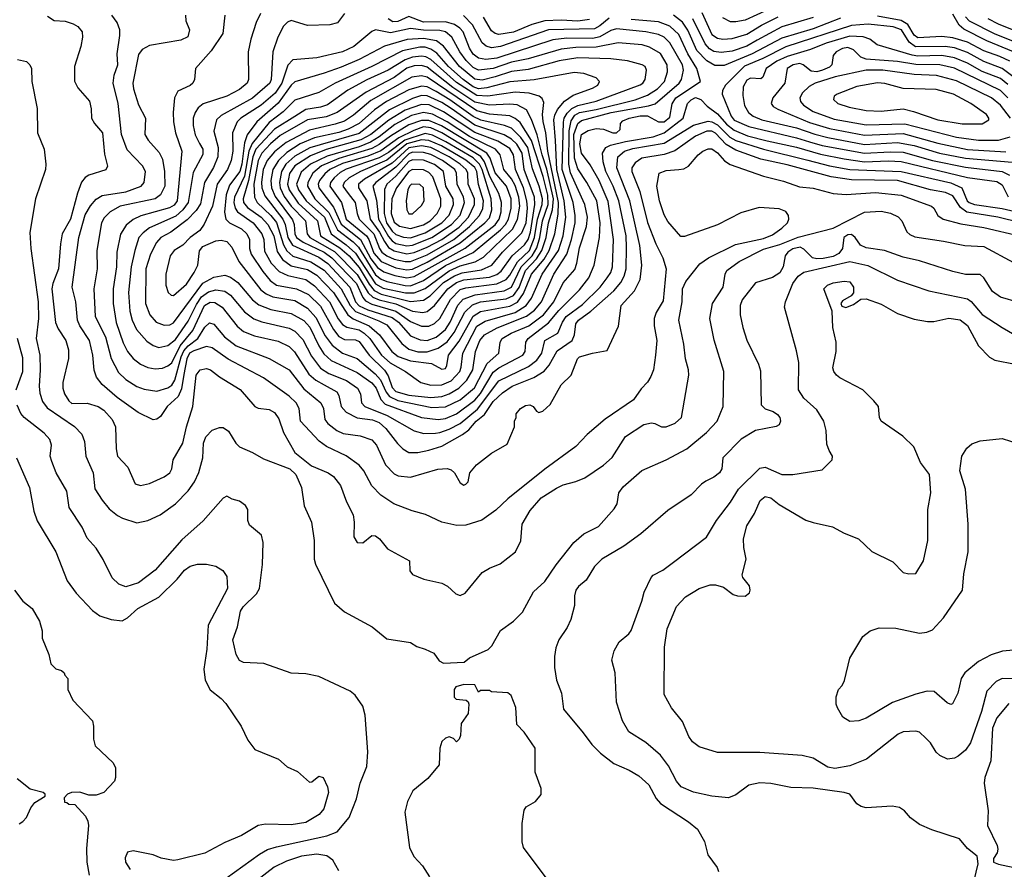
# Model space of a CAD drawing. Extents: x 997026 to 1115308, y 536381 to 619039.
# Tile 205 of 256: x 1042878 to 1048236, y 561036 to 565661. Entities that reach past the tile are written whole.
import ezdxf

# ---------------------------------------------------------------- set-up
doc = ezdxf.new("R2010")
doc.units = 0

msp = doc.modelspace()

# ---------------------------------------------------------------- linework, layer by layer
at = {"layer": '0CON20XD'}
for points in [[(1043029.7, 565679.7), (1043065, 565655.6), (1043125, 565651.9), (1043168.7, 565638.7), (1043195, 565624), (1043217.5, 565595), (1043220, 565565), (1043211.4, 565515), (1043175.7, 565405), (1043175.6, 565325.6), (1043195, 565290), (1043257.4, 565217.4), (1043266.9, 565175), (1043268.6, 565125), (1043284.2, 565095), (1043329.5, 565045), (1043338.9, 564928.9), (1043355.9, 564864.1), (1043346.6, 564843.4), (1043255, 564813.8), (1043235, 564800.9), (1043215, 564776.7), (1043192.8, 564717.2), (1043155.2, 564575), (1043108.9, 564495), (1043099.8, 564439.8), (1043088.3, 564305), (1043057.5, 564225), (1043052.3, 564195), (1043072.4, 564012.4), (1043087.8, 563977.8), (1043129.5, 563915), (1043143.9, 563863.9), (1043142.9, 563817.1), (1043112.7, 563685), (1043112.1, 563655), (1043121.5, 563625), (1043145, 563586.9), (1043162.3, 563572.3), (1043245, 563573.8), (1043305, 563555.4), (1043335.2, 563535.2), (1043381.5, 563485), (1043398.5, 563445), (1043402.2, 563325), (1043411.1, 563285), (1043465.6, 563225), (1043506, 563135), (1043535, 563125.6), (1043585, 563136.5), (1043665, 563172.5), (1043695.3, 563194.7), (1043705.6, 563215), (1043712.5, 563265), (1043765, 563356.2), (1043785.4, 563445), (1043820.8, 563555), (1043837.8, 563725), (1043860, 563755), (1043895, 563761.5), (1043915.8, 563755), (1043965, 563716.7), (1044078.5, 563648.5), (1044158, 563555), (1044176.3, 563546.3), (1044235, 563538.2), (1044265, 563522.2), (1044288.5, 563488.5), (1044313.3, 563413.3), (1044375, 563305.7), (1044465, 563231.5), (1044556.2, 563195), (1044586, 563175), (1044624.3, 563125), (1044656.3, 563036.3), (1044691.9, 562965), (1044698.9, 562925), (1044695.7, 562845), (1044714.4, 562814.4), (1044745, 562812.5), (1044795, 562853.8), (1044815, 562851.2), (1044836.2, 562835), (1044879.7, 562779.7), (1045000, 562715), (1045000.7, 562660.7), (1045015, 562641.2), (1045077.5, 562615), (1045175, 562594.2), (1045206.8, 562576.8), (1045251.2, 562535), (1045275, 562527.1), (1045301.7, 562538.3), (1045395, 562650.8), (1045435, 562675.6), (1045491.7, 562698.3), (1045575.3, 562764.7), (1045605.4, 562824.6), (1045612.2, 562915), (1045655, 562988.6), (1045715, 563057.9), (1045799.1, 563110.9), (1045835, 563128.9), (1045905, 563146.9), (1045953.4, 563166.6), (1046055, 563235.6), (1046102.6, 563277.4), (1046175, 563392.5), (1046275, 563456.9), (1046315.5, 563465.5), (1046335, 563462.5), (1046370, 563445), (1046395, 563444), (1046445, 563464.2), (1046479.2, 563495), (1046519.5, 563725), (1046518.2, 563755), (1046500.4, 563815), (1046492.1, 563895), (1046465.5, 564025), (1046483.3, 564125), (1046484.7, 564195), (1046502.2, 564235), (1046579.1, 564330.9), (1046625.3, 564364.7), (1046773.1, 564436.9), (1046925, 564470.2), (1046975, 564489.7), (1047025.5, 564525), (1047055.2, 564554.8), (1047063.5, 564575), (1047062.2, 564595), (1047046.1, 564616.1), (1047010.8, 564630.8), (1046902.1, 564637.9), (1046801.4, 564608.6), (1046675.5, 564544.5), (1046495, 564480), (1046475, 564481.4), (1046405, 564561.4), (1046385, 564598), (1046358.7, 564675), (1046345.5, 564755), (1046358, 564825), (1046395, 564839.6), (1046465, 564844.5), (1046491.1, 564848.9), (1046516.7, 564863.3), (1046570, 564925), (1046595, 564944.5), (1046625, 564957.7), (1046645, 564956.9), (1046675, 564935.4), (1046712.5, 564892.5), (1046743.2, 564873.2), (1046925, 564808.5), (1047035, 564781.1), (1047120.9, 564750.9), (1047195, 564744.4), (1047305, 564714.6), (1047375, 564709.2), (1047535, 564720), (1047675, 564705.2), (1047838.8, 564645), (1047852, 564635), (1047873.8, 564595), (1047903.8, 564575), (1047998.9, 564548.9), (1048125, 564528.8), (1048325, 564481.9)], [(1048325, 564555.5), (1048201.4, 564585), (1048032.4, 564612.4), (1047997.5, 564637.5), (1047955, 564702.2), (1047915, 564720.2), (1047835, 564735.2), (1047655, 564784.6), (1047405, 564789), (1047294.4, 564804.4), (1047055, 564871.5), (1046911.5, 564901.5), (1046775, 564949.8), (1046721.5, 564981.5), (1046665, 565043.5), (1046645, 565054), (1046616.9, 565053.1), (1046555, 565026), (1046443.7, 564946.3), (1046385, 564927.6), (1046263.7, 564906.3), (1046227.9, 564882.1), (1046209.5, 564855), (1046208.6, 564835), (1046252.2, 564725), (1046295, 564556.9), (1046339.9, 564439.9), (1046377.3, 564365), (1046395.3, 564305), (1046379.4, 564130.6), (1046342.3, 564067.7), (1046330.2, 564035), (1046330.7, 563995), (1046345.2, 563915), (1046337, 563835), (1046326.9, 563755), (1046312.4, 563717.6), (1046295, 563686.9), (1046259.5, 563650.5), (1046217.9, 563592.1), (1046063, 563487), (1045966.5, 563403.5), (1045905, 563337.1), (1045735.2, 563214.8), (1045535, 563052.1), (1045469.4, 562990.6), (1045393.5, 562936.5), (1045305, 562909.2), (1045257, 562907), (1045175, 562925.6), (1045086.9, 562966.9), (1045012.9, 562987.1), (1044914.8, 563024.8), (1044842.8, 563072.8), (1044793.5, 563123.5), (1044750.3, 563205), (1044725.2, 563235.2), (1044655, 563286.4), (1044548.2, 563338.2), (1044506.9, 563366.9), (1044406.7, 563475), (1044399.3, 563545), (1044382.8, 563575), (1044345, 563610.6), (1044205, 563711.8), (1044013, 563813), (1043925, 563874.8), (1043895, 563881.9), (1043825, 563859), (1043801.6, 563845), (1043786.7, 563815), (1043771, 563729), (1043758, 563652), (1043739.6, 563610.4), (1043681.3, 563555), (1043645, 563500.5), (1043625, 563486.5), (1043605, 563482.5), (1043522.6, 563522.6), (1043409.2, 563605), (1043326.2, 563675), (1043296.8, 563715), (1043282.9, 563752.9), (1043275.2, 563835), (1043257.3, 563915), (1043205.2, 563995), (1043192.2, 564025), (1043183, 564125), (1043163.1, 564205), (1043199.7, 564475), (1043235, 564598.9), (1043262.6, 564647.4), (1043295, 564684), (1043327.2, 564702.8), (1043456.2, 564723.8), (1043538.2, 564755), (1043554.7, 564775.3), (1043562, 564835), (1043545.4, 564865), (1043462.6, 564952.6), (1043431.1, 565035), (1043414.7, 565205), (1043387.5, 565315), (1043392, 565358), (1043411.9, 565415), (1043408.8, 565475), (1043423.7, 565573.7), (1043422.1, 565605), (1043408.5, 565645), (1043379.4, 565685)], [(1043780, 565685), (1043781.9, 565655), (1043802.2, 565605), (1043793.4, 565566.6), (1043755, 565549.4), (1043585, 565520), (1043545, 565498.5), (1043525, 565472), (1043493.8, 565315), (1043497.1, 565285), (1043525, 565197.5), (1043562.9, 565125), (1043558.2, 565035), (1043576.5, 565005), (1043637.4, 564937.4), (1043655, 564902), (1043666.1, 564835), (1043668.1, 564755), (1043645, 564707.5), (1043615.6, 564685), (1043424.4, 564645), (1043369.6, 564615), (1043338, 564582), (1043322.7, 564555), (1043298.2, 564405), (1043298.7, 564305), (1043280.9, 564195), (1043289.1, 564045), (1043344.3, 563935), (1043376.3, 563816.3), (1043415, 563740), (1043455, 563701.8), (1043515, 563664.7), (1043555, 563648.7), (1043625, 563639.1), (1043685, 563656.9), (1043705, 563671.2), (1043721.9, 563698.1), (1043756.6, 563825), (1043771.4, 563858.6), (1043794.8, 563885.2), (1043848.2, 563925), (1043885, 563987.5), (1043910.3, 564009.7), (1043935, 564002.9), (1043992, 563935), (1044055.4, 563885.4), (1044235, 563815.9), (1044344.5, 563755), (1044425, 563650.6), (1044516.6, 563575), (1044530.6, 563545), (1044539.2, 563485), (1044555, 563462.1), (1044604.4, 563425), (1044639.1, 563409.1), (1044731.2, 563395), (1044795, 563374.6), (1044819.6, 563345), (1044868.2, 563238.2), (1044915, 563188.2), (1044938.3, 563178.3), (1045005, 563170.9), (1045153.2, 563213.2), (1045205, 563216.9), (1045225, 563210.8), (1045243.8, 563195), (1045275, 563140), (1045295, 563127.5)], [(1043994.5, 565685), (1043982.5, 565585), (1043919.5, 565490.5), (1043834.5, 565395), (1043829.5, 565335), (1043820.6, 565315), (1043805, 565301.8), (1043738.5, 565271.5), (1043720.5, 565235), (1043712.3, 565155), (1043714.7, 565104.7), (1043725.3, 565045), (1043759.6, 564945), (1043735.8, 564675), (1043718.1, 564651.9), (1043693.1, 564636.9), (1043537.8, 564592.2), (1043496.1, 564573.9), (1043457.2, 564542.8), (1043426, 564494), (1043406.9, 564395), (1043403.9, 564315), (1043387, 564195), (1043387.4, 564115), (1043402.4, 564012.4), (1043441.2, 563901.2), (1043465, 563854.5), (1043495.6, 563815.6), (1043534.8, 563784.8), (1043575, 563767.1), (1043615, 563760), (1043655, 563763.1), (1043685, 563775.8), (1043705, 563793.6), (1043751.9, 563885), (1043820.5, 563969.5), (1043884.2, 564105), (1043915, 564123), (1043940.7, 564120.7), (1043980.6, 564095), (1044062, 563992), (1044095, 563963.7), (1044155, 563939.8), (1044285, 563911.1), (1044345, 563882.4), (1044373.5, 563853.5), (1044451, 563731), (1044488.6, 563698.6), (1044534, 563674), (1044604.6, 563635), (1044614.7, 563615), (1044627.3, 563555), (1044654.2, 563524.2), (1044715, 563494.4), (1044797.9, 563482.1), (1044835, 563467.4), (1044870.5, 563435), (1044933.1, 563353.1), (1044963.3, 563325), (1044995, 563305.4), (1045045, 563304.7)], [(1044188.2, 565695), (1044164, 565646), (1044135.4, 565555), (1044121.5, 565485), (1044123.8, 565335), (1044116.2, 565315), (1044075, 565280.6), (1044005.2, 565244.8), (1043877.2, 565202.8), (1043849.9, 565180.1), (1043832, 565155), (1043821.2, 565125), (1043822.5, 565085), (1043833.3, 565033.3), (1043857.1, 564987.1), (1043874.7, 564955), (1043875, 564926.7), (1043821.7, 564828.3), (1043794.8, 564665), (1043766.2, 564625), (1043728.5, 564591.5), (1043585, 564527.4), (1043549.2, 564500.8), (1043526.9, 564475), (1043503.9, 564405), (1043484.2, 564315.8), (1043470.9, 564175), (1043477, 564075), (1043490.8, 564025), (1043514.2, 563974.2), (1043570.6, 563910.6), (1043605, 563886.9), (1043635, 563876.8), (1043685, 563886.6), (1043725, 563919.3), (1043795, 564019.8), (1043839.5, 564110.5), (1043867.1, 564152.9), (1043905, 564180.1), (1043945, 564190.2), (1043995, 564183.8), (1044025, 564160.3), (1044100.8, 564070.8), (1044152.2, 564032.2), (1044195.5, 564015.5), (1044345, 563981.5), (1044375.7, 563965.7), (1044419.5, 563919.5), (1044465, 563829.1), (1044515, 563763), (1044560.8, 563735), (1044656.7, 563696.7), (1044715.3, 563655), (1044732.7, 563625), (1044737.5, 563575), (1044755.4, 563555), (1044877.1, 563507.1), (1045025, 563422.4), (1045077.4, 563407.4)], [(1044644.8, 565695.2), (1044607.3, 565642.7), (1044565, 565632.2), (1044445, 565629.4), (1044355, 565656.6), (1044335, 565646.9), (1044314.4, 565625.6), (1044282.2, 565565), (1044256, 565485), (1044246, 565335), (1044238.3, 565315), (1044145, 565233.6), (1043975, 565139), (1043948.7, 565115), (1043934.2, 565054.2), (1043958.4, 564965), (1043957, 564915), (1043933.2, 564856.8), (1043883.7, 564775), (1043861.2, 564658.8), (1043838, 564622), (1043789.6, 564570.4), (1043700.4, 564505), (1043646.9, 564475), (1043622.4, 564447.6), (1043589.8, 564385), (1043563.5, 564305), (1043562.3, 564115), (1043585.3, 564055), (1043620.9, 564015), (1043665, 563998.2), (1043695, 564000.3), (1043715, 564009.7), (1043875, 564226.4), (1043935, 564259.6), (1043995, 564270.7), (1044025, 564258.4), (1044065, 564230), (1044145, 564136.3), (1044179, 564109), (1044245, 564083.2), (1044355, 564061.7), (1044425, 564023), (1044456.8, 563986.8), (1044505.5, 563885.5), (1044532.4, 563842.4), (1044573.5, 563805), (1044715, 563741), (1044795, 563684.8), (1044817.6, 563655), (1044842.6, 563592.6), (1044867.5, 563567.5), (1045065.1, 563495.1), (1045155, 563484.5)], [(1046085, 565668.6), (1046035, 565627.5), (1046005, 565611), (1045754.9, 565605.1), (1045493.9, 565513.9), (1045445, 565507.1), (1045416.4, 565516.4), (1045394.2, 565534.2), (1045342.3, 565632.3), (1045292.7, 565682.7)], [(1047345, 565669.6), (1047195, 565611.6), (1047025, 565560.4), (1046864.6, 565475.4), (1046712, 565412), (1046660.6, 565410.6), (1046616.4, 565436.4), (1046563.5, 565493.5), (1046513.1, 565603.1), (1046485, 565647.7), (1046435.6, 565685.6)], [(1046590.4, 565700.4), (1046645, 565580), (1046675, 565560.4), (1046705, 565554.4), (1046755, 565557.7), (1046835, 565581.6), (1046915, 565630.7), (1047005, 565675.8)], [(1046953.3, 565716.7), (1046825, 565658.1), (1046775, 565648.6), (1046745, 565649.7), (1046705, 565670)], [(1048265, 565435.2), (1048211.1, 565461.1), (1048125, 565491.2), (1048035, 565538.2), (1047955, 565562.2), (1047895, 565568.4), (1047765, 565561.6), (1047745, 565577.2), (1047710.3, 565635), (1047675, 565656.6), (1047545, 565680.5)], [(1048285.9, 565485.9), (1048140, 565545), (1048015, 565608.5), (1047990.7, 565630.7), (1047955, 565691.5)], [(1045155, 563484.5), (1045195, 563490.2), (1045255, 563514.8), (1045355, 563589.2), (1045385, 563625.9), (1045455, 563741.6), (1045485, 563765.9), (1045615.4, 563835), (1045628.7, 563855), (1045632, 563905), (1045644.1, 563925), (1045755, 564010), (1045812.1, 564077.9), (1045925, 564190.6), (1045974.2, 564255), (1046004.8, 564325), (1046033.7, 564475), (1046036.4, 564555), (1046018.6, 564675), (1045965, 564775.3), (1045915, 564848.8), (1045897.1, 564907.1), (1045893.5, 565035), (1045915, 565095.6), (1045935, 565112.3), (1046096.2, 565155), (1046298.8, 565191.2), (1046336.5, 565203.5), (1046465.7, 565315), (1046478.4, 565335), (1046489.4, 565385), (1046484.1, 565415), (1046415.2, 565535), (1046385, 565564.8), (1046355, 565580), (1046285, 565594.8), (1046125, 565611.1), (1046095, 565602.6), (1046035, 565567.3), (1045997.6, 565557.6), (1045855, 565559.5), (1045779.5, 565550.5), (1045475, 565452), (1045415, 565443.4), (1045375, 565450.7), (1045345, 565472.8), (1045325.8, 565505), (1045290.4, 565595), (1045273.8, 565615), (1045244, 565634), (1045195, 565648.7), (1045075, 565646.9), (1044995, 565678), (1044935, 565650), (1044909.1, 565649.1), (1044882.9, 565665)], [(1045077.4, 563407.4), (1045140.2, 563410.2), (1045165, 563414.4), (1045215, 563431.6), (1045275, 563463.5), (1045368.6, 563541.4), (1045486, 563694), (1045646.2, 563773.8), (1045692.5, 563807.5), (1045720, 563845), (1045735.4, 563915), (1045805.6, 563954.4), (1045832.2, 564015), (1045852.5, 564045), (1045940.3, 564109.7), (1046037, 564205), (1046075.2, 564255), (1046094.8, 564285), (1046104.3, 564315), (1046108.5, 564465), (1046081, 564671), (1046031.9, 564785), (1045981.4, 564871.4), (1045935, 564934.5), (1045926.6, 564985), (1045935.9, 565035), (1045972.2, 565057.8), (1046015, 565067.6), (1046054.8, 565064.8), (1046105, 565045.5), (1046125, 565045.5), (1046146.3, 565063.7), (1046146.9, 565095), (1046159.3, 565110.7), (1046194.3, 565125), (1046255, 565137.2), (1046295, 565137.3), (1046353.9, 565103.9), (1046385, 565105.2), (1046415, 565129.2), (1046427.7, 565202.3), (1046449.1, 565235), (1046583.3, 565325), (1046563.1, 565395), (1046514.5, 565474.5), (1046465, 565579.5), (1046415, 565625.6), (1046355, 565649.8), (1046205, 565660.9)], [(1045978.8, 565661.2), (1045915, 565652), (1045825, 565658.8), (1045736, 565654), (1045665.5, 565634.5), (1045565, 565592.3), (1045485, 565580.6), (1045465, 565585.3), (1045445, 565600.7), (1045402.5, 565675)], [(1047195, 565673.2), (1047025, 565621.1), (1046891.6, 565548.4), (1046835, 565516.7), (1046755, 565490), (1046695, 565481.2), (1046655, 565487.9), (1046632.1, 565502.1), (1046608.9, 565528.9), (1046541.2, 565665)], [(1048281.5, 565351.5), (1048225, 565395.5), (1048125, 565432.5), (1048035, 565481.4), (1047965, 565506.9), (1047914.6, 565514.6), (1047753.2, 565513.2), (1047717.9, 565537.9), (1047675.5, 565605), (1047631.4, 565621.4), (1047495, 565636.3), (1047405, 565628.4), (1047047.2, 565512.8), (1046921.1, 565448.9), (1046822.5, 565407.5), (1046718.9, 565305), (1046702.5, 565275), (1046701.4, 565255), (1046749.6, 565135), (1046765, 565114.5), (1046845, 565079.1), (1047105, 565018.2), (1047175.3, 564995.3), (1047245, 564976.6), (1047475, 564933.7), (1047615, 564941.7), (1047685, 564939.3), (1047845, 564894.4), (1048025, 564858.4), (1048224.6, 564834.6), (1048264.6, 564814.6)], [(1048025, 565675.3), (1048044.8, 565655), (1048185, 565584.3), (1048298.9, 565538.9)], [(1048325, 565588.1), (1048205, 565635.5), (1048148.2, 565665)], [(1045120.1, 563550.1), (1045195, 563554.2), (1045275, 563591.5), (1045352.8, 563657.2), (1045421.6, 563788.4), (1045484.7, 563845), (1045492.4, 563905), (1045504.1, 563925), (1045552.7, 563955), (1045648.8, 563995), (1045728.4, 564055), (1045783.8, 564125), (1045835, 564228.7), (1045898.5, 564301.5), (1045910.2, 564335), (1045925, 564418.6), (1045962.7, 564535), (1045967.4, 564585), (1045954, 564655), (1045875, 564826.5), (1045865.3, 564875), (1045867.2, 565055), (1045879.7, 565110.3), (1045899.6, 565140.4), (1045925, 565156.1), (1046015, 565171.7), (1046226.3, 565223.7), (1046295, 565249.2), (1046348.6, 565285), (1046387.1, 565325), (1046403.2, 565376.8), (1046400.7, 565415), (1046365, 565476), (1046305, 565511.9), (1046265, 565523), (1046135, 565534), (1046015, 565510.9), (1045905, 565508.7), (1045825, 565499.9), (1045645, 565447.5), (1045555, 565429.9), (1045455, 565394.6), (1045375, 565385.7), (1045345, 565399.7), (1045307.9, 565437.9), (1045272.3, 565485), (1045230.4, 565565), (1045194.4, 565594.4), (1045165, 565601.4), (1045075, 565602.9), (1045005, 565612.5), (1044895, 565589.8), (1044814.2, 565605.8), (1044795, 565597.1), (1044695.4, 565515), (1044635, 565485.2), (1044495, 565452.3), (1044365, 565442.7), (1044337.6, 565412.4), (1044303.8, 565315), (1044268.4, 565261.6), (1044191.7, 565195), (1044081.8, 565125), (1044061.9, 565105), (1044035.2, 565044.8), (1044038.1, 564945), (1044028.5, 564895), (1044008.8, 564845), (1043952, 564765), (1043928, 564645), (1043882.2, 564547.8), (1043857.7, 564512.3), (1043805.7, 564475), (1043766.6, 564433.4), (1043717.8, 564405), (1043696.2, 564375), (1043672.9, 564275), (1043673.6, 564215), (1043686.2, 564176.2), (1043701.7, 564161.7), (1043715, 564159.4), (1043785, 564221.1), (1043826.8, 564285), (1043846.5, 564325), (1043856.6, 564403.4), (1043875, 564425.7), (1043945, 564456.8), (1043975, 564460), (1044005, 564453.9), (1044033.1, 564423.1), (1044070, 564345), (1044190.9, 564190.9), (1044219.1, 564169.1), (1044255, 564152.5), (1044375, 564132.7), (1044445, 564090.2), (1044489.2, 564039.2), (1044540.7, 563940.7), (1044578.4, 563888.4), (1044635, 563845.2), (1044715, 563816), (1044813.2, 563733.2), (1044840.8, 563700.8), (1044872.3, 563632.3), (1044890.2, 563610.2), (1044935, 563588.6), (1045120.1, 563550.1)], [(1045115, 563604.9), (1045175, 563609.4), (1045215, 563623.3), (1045267.6, 563655), (1045312, 563698), (1045344.2, 563755), (1045357.7, 563855), (1045382.6, 563915), (1045407.5, 563945), (1045476.7, 563983.3), (1045635, 564046.3), (1045679.6, 564080.4), (1045717.2, 564125), (1045785, 564274.7), (1045855.3, 564384.7), (1045881, 564465), (1045900.3, 564555), (1045901.1, 564595), (1045890.1, 564665), (1045830.3, 564845), (1045836.5, 565103.5), (1045840.9, 565125), (1045857.3, 565152.7), (1045883, 565177), (1045915, 565194.4), (1046015, 565217.1), (1046255, 565305.3), (1046269.6, 565315), (1046282.3, 565335), (1046288.5, 565385), (1046281.1, 565405), (1046265, 565415.3), (1046185, 565437.4), (1046095, 565447.1), (1045915, 565453.6), (1045813.2, 565436.8), (1045645, 565388.8), (1045555, 565378.3), (1045465, 565349.2), (1045395, 565331.5), (1045355, 565336.2), (1045271.7, 565405), (1045185, 565517.1), (1045146, 565546), (1045075, 565559), (1044986.7, 565553.3), (1044863.2, 565516.8), (1044726.1, 565443.9), (1044627.2, 565402.8), (1044535, 565369.4), (1044375, 565323.1), (1044355, 565303.7), (1044285, 565206.3), (1044168.4, 565105), (1044116.2, 565033.8), (1044100.4, 564990.4), (1044085.9, 564875), (1044075.2, 564835.2), (1044019.5, 564760.5), (1044001.9, 564708.1), (1043992.5, 564612.5), (1044000.6, 564575), (1044019.2, 564555), (1044085, 564522.2), (1044114.8, 564495), (1044128.3, 564465), (1044129.3, 564415), (1044137.8, 564385), (1044200.4, 564290.4), (1044240.9, 564240.9), (1044276, 564216), (1044385, 564195.5), (1044449.5, 564165), (1044515, 564100.8), (1044584.9, 563974.9), (1044615, 563936.9), (1044645, 563919), (1044705, 563918.7), (1044725, 563909.5), (1044778.8, 563835), (1044862.9, 563752.9), (1044882.8, 563722.8), (1044905, 563659.5), (1044925, 563637), (1044995, 563617.4), (1045115, 563604.9)], [(1048255, 565307.6), (1048215, 565339.7), (1048115, 565378), (1048035, 565424.3), (1047965, 565453.2), (1047895, 565466.1), (1047765, 565462.7), (1047735, 565467.3), (1047543.6, 565523.6), (1047503.3, 565555), (1047467.4, 565567.4), (1047395, 565570.7), (1047267.3, 565532.7), (1047181.7, 565498.3), (1047055, 565460.8), (1046998.4, 565435), (1046940.7, 565395), (1046921.9, 565348.1), (1046911.7, 565338.3), (1046855, 565342), (1046835, 565332.2), (1046815.2, 565295), (1046812.8, 565247.2), (1046822.9, 565192.9), (1046843.3, 565155), (1046869.5, 565135), (1046916.7, 565115), (1047105, 565072.1), (1047205, 565036.9), (1047275, 565020.1), (1047475, 564982.1), (1047655, 564992.6), (1047745, 564976.2), (1047882.5, 564935), (1048025, 564906.3), (1048405, 564874.7)], [(1045115, 563671.8), (1045175, 563673), (1045225.7, 563695), (1045272.5, 563745), (1045281, 563769), (1045288.8, 563845), (1045365, 563991.9), (1045410.2, 564019.8), (1045575, 564067.7), (1045633.8, 564105), (1045663.3, 564145), (1045721.8, 564275), (1045809.3, 564405), (1045835.9, 564485), (1045850.5, 564585), (1045841.4, 564675), (1045801.1, 564845), (1045793.9, 565003.9), (1045783.9, 565115), (1045789.1, 565140.9), (1045805, 565172.4), (1045843, 565217), (1045889.5, 565250.5), (1045995, 565288.2), (1046024.5, 565305), (1046033.5, 565325), (1046014.3, 565345), (1045948.5, 565368.5), (1045895, 565373.9), (1045677.5, 565332.5), (1045545, 565321.8), (1045420.7, 565289.3), (1045375, 565285.1), (1045345, 565295.5), (1045291.9, 565335), (1045210.6, 565405), (1045147.7, 565477.7), (1045115, 565501), (1045085, 565510.2), (1045055, 565511), (1044960.5, 565490.5), (1044795, 565405.9), (1044595, 565316), (1044505, 565264.7), (1044375, 565222.9), (1044311.1, 565158.9), (1044235, 565100.7), (1044142.7, 564987.3), (1044124.9, 564945.1), (1044100.4, 564809.6), (1044046.8, 564695), (1044043.3, 564665), (1044051, 564635), (1044064.1, 564614.1), (1044148.3, 564555), (1044195.9, 564495), (1044206.7, 564465), (1044210.4, 564400.4), (1044245.8, 564335.8), (1044290.6, 564290.6), (1044337.5, 564267.5), (1044435, 564246.2), (1044482.2, 564212.2), (1044563.3, 564125), (1044611.9, 564031.9), (1044635, 564001.3), (1044657.5, 563987.5), (1044725, 563972.3), (1044753, 563955), (1044782.6, 563925), (1044846.6, 563835), (1044893.2, 563793.2), (1044977.5, 563745), (1045060, 563685), (1045115, 563671.8)], [(1048255, 565235.9), (1048215, 565274.8), (1047965, 565396.1), (1047885, 565414.9), (1047755, 565416.7), (1047655, 565432.6), (1047485, 565445.7), (1047455, 565456.7), (1047415, 565497), (1047385, 565508.9), (1047355, 565503.5), (1047320.4, 565485), (1047305.4, 565465), (1047297.1, 565415), (1047285, 565402.7), (1047247.3, 565385), (1047215, 565377.6), (1047185, 565380.7), (1047141.3, 565415), (1047122.3, 565422.3), (1047086.2, 565415), (1047054.7, 565395), (1047040.9, 565315), (1046975.4, 565235), (1046967.7, 565205), (1046978.9, 565188.9), (1047003.5, 565173.5), (1047175, 565100.8), (1047285, 565068.6), (1047475, 565032.8), (1047685, 565040.9), (1047875, 564988.6), (1048035, 564954.1), (1048245, 564941.8)], [(1042866.5, 565443.5), (1042915, 565432.9), (1042933.6, 565415), (1042942.1, 565395), (1042944.7, 565324.7), (1042973, 565177), (1042975.6, 565045), (1043011.9, 564955), (1043020, 564875), (1043019.2, 564845), (1042964.4, 564685), (1042933, 564503), (1042937.8, 564415), (1042978.8, 564125), (1042981.1, 564035), (1042968.4, 563925), (1042988.4, 563835), (1042990.3, 563755), (1042983.1, 563665), (1042987.1, 563627.1)], [(1045175, 563757.5), (1045195, 563762.7), (1045202.4, 563777.6), (1045210.6, 563835), (1045268.6, 563911.4), (1045345, 564047), (1045385, 564072.5), (1045545, 564101.6), (1045586.3, 564123.7), (1045620.4, 564169.6), (1045662.7, 564275), (1045732.1, 564357.9), (1045760, 564405), (1045790.4, 564495), (1045808.2, 564601.8), (1045810.4, 564665), (1045751.8, 564945), (1045741, 565045), (1045726.6, 565106.6), (1045723.4, 565145), (1045730.1, 565210.1), (1045721, 565231), (1045703.9, 565243.9), (1045650.6, 565260.6), (1045575, 565266.1), (1045426.2, 565243.8), (1045365, 565247.1), (1045255, 565318.4), (1045115, 565444), (1045088.2, 565458.2), (1045065, 565461.8), (1045015, 565455.9), (1044975, 565442.8), (1044882.5, 565385), (1044767.5, 565332.5), (1044663.6, 565276.4), (1044553.7, 565196.3), (1044515, 565183.6), (1044435, 565171.9), (1044375, 565132.9), (1044264.8, 565065.2), (1044162.5, 564955), (1044146.6, 564913.4), (1044123.8, 564786.2), (1044094.3, 564685), (1044095.9, 564665), (1044118.1, 564638.1), (1044192.5, 564585), (1044227.9, 564545), (1044261.8, 564485), (1044278.3, 564398.3), (1044307.5, 564355), (1044355, 564321.3), (1044445, 564301), (1044495, 564270.5), (1044584.9, 564174.9), (1044663.3, 564053.3), (1044692.7, 564032.7), (1044780.2, 563995), (1044835.8, 563945.8), (1044902.3, 563855), (1044937.1, 563827.1), (1045005, 563803), (1045118.8, 563788.8), (1045175, 563757.5)], [(1045095, 563853), (1045155, 563872.7), (1045205, 563907.3), (1045241.6, 563958.4), (1045300.9, 564069.1), (1045341.1, 564108.9), (1045385, 564125.3), (1045525, 564141.9), (1045565, 564160.1), (1045596.6, 564203.4), (1045630.3, 564295), (1045690.8, 564359.2), (1045719.9, 564405), (1045742.5, 564475), (1045755.7, 564555), (1045777, 564625), (1045781.9, 564685), (1045746.8, 564846.8), (1045720.2, 564925), (1045694.2, 565034.2), (1045663.2, 565116.8), (1045635, 565170), (1045585, 565196.3), (1045545, 565201.6), (1045434.6, 565195.4), (1045355, 565211), (1045235, 565291.9), (1045095, 565401.6), (1045065, 565410.7), (1045025, 565408.9), (1044985, 565397.1), (1044915, 565346.3), (1044763.2, 565266.8), (1044604.9, 565155.1), (1044545, 565131.7), (1044444.5, 565115.5), (1044295, 565030.3), (1044243.3, 564985), (1044195.1, 564935), (1044175, 564894.7), (1044152.3, 564765), (1044155.4, 564695.4), (1044170.7, 564665), (1044245, 564594.2), (1044275, 564556), (1044314.3, 564434.3), (1044332, 564402), (1044365, 564374.3), (1044462.3, 564342.3), (1044535, 564297.1), (1044627.4, 564195), (1044675.7, 564105), (1044705, 564072), (1044832.2, 564022.2), (1044875, 563999.3), (1044957.7, 563897.7), (1044995, 563866.7), (1045045, 563853.6), (1045095, 563853)], [(1048268.8, 565125), (1048215, 565196.2), (1048166, 565235), (1047975, 565327.7), (1047867.1, 565357.1), (1047745, 565362.4), (1047575.1, 565385.1), (1047485, 565385.5), (1047315, 565349.6), (1047207.5, 565315), (1047173.4, 565296.6), (1047138.3, 565261.7), (1047123.9, 565235), (1047126.1, 565215), (1047143.1, 565195), (1047195, 565160.2), (1047309.1, 565119.1), (1047485, 565089.1), (1047695, 565093.5), (1047975, 565021), (1048095, 565005.1), (1048205, 565004.5)], [(1045095, 563914.2), (1045145, 563931.9), (1045195, 563974.8), (1045220, 564015), (1045262.4, 564107.6), (1045291.4, 564138.6), (1045356.6, 564163.4), (1045515, 564184.4), (1045554.1, 564205), (1045606.9, 564315), (1045666, 564375), (1045691.7, 564418.3), (1045709, 564475), (1045723.4, 564565), (1045753, 564655), (1045752, 564705), (1045726.5, 564806.5), (1045662.9, 565002.9), (1045601.1, 565101.1), (1045575, 565123.7), (1045545, 565136.5), (1045435, 565146.1), (1045365, 565164.5), (1045095, 565347), (1045065, 565354.3), (1045012.7, 565347.3), (1044789.4, 565220.6), (1044695, 565140.2), (1044645, 565107.8), (1044595, 565091.1), (1044455, 565060.1), (1044327.4, 564992.6), (1044265, 564942.2), (1044225, 564894.2), (1044202.7, 564845), (1044194.1, 564775.9), (1044196.1, 564745), (1044211.5, 564701.5), (1044310.7, 564575), (1044323.2, 564545), (1044336.6, 564475), (1044363.1, 564433.1), (1044505, 564367.3), (1044555, 564334.1), (1044674.6, 564205), (1044706.2, 564125), (1044725, 564102.3), (1044771.9, 564081.9), (1044905, 564040.2), (1044939, 564015), (1045005, 563940), (1045057.9, 563917.9), (1045095, 563914.2)], [(1048006.7, 565093.3), (1048115, 565094), (1048151.1, 565115), (1048152.2, 565125), (1048138.5, 565145), (1048054.4, 565205), (1047958.9, 565255), (1047865, 565280), (1047685, 565286.1), (1047585, 565314.2), (1047545, 565317.5), (1047433.3, 565296.7), (1047326, 565255), (1047310.8, 565245), (1047305.8, 565225.8), (1047330, 565205), (1047392, 565185), (1047485, 565166.9), (1047565, 565162.1), (1047685.3, 565175.3), (1047741.7, 565161.7), (1047875, 565115.8), (1048006.7, 565093.3)], [(1045065, 563991.9), (1045105, 563992), (1045135, 564006.6), (1045165, 564034.2), (1045223, 564137), (1045275, 564191.9), (1045305, 564201.5), (1045475, 564222.2), (1045525, 564246.9), (1045545, 564269.4), (1045587, 564343), (1045651.8, 564405), (1045680.1, 564475), (1045696.5, 564575), (1045720.4, 564655), (1045723.6, 564685), (1045705, 564754.1), (1045668.8, 564848.8), (1045643.1, 564965), (1045605, 565018.7), (1045555, 565070.2), (1045515.5, 565085.5), (1045387, 565113), (1045345, 565133.4), (1045218.4, 565225), (1045145, 565269.5), (1045095, 565295.1), (1045065, 565299.1), (1044995, 565279.4), (1044874.6, 565215.4), (1044809.3, 565170.7), (1044725, 565096.3), (1044665.6, 565064.4), (1044615, 565046), (1044483.1, 565016.9), (1044405, 564985.1), (1044332, 564938), (1044285.7, 564894.3), (1044256.2, 564845), (1044244.9, 564785), (1044248, 564745), (1044268.8, 564698.8), (1044361.9, 564571.9), (1044371.4, 564545), (1044374.6, 564495), (1044384.2, 564475), (1044420, 564450), (1044535, 564394.5), (1044576.7, 564365), (1044710.8, 564225), (1044745, 564148.8), (1044760.1, 564130.1), (1044795, 564111.5), (1044925, 564074.7), (1045005, 564017.8), (1045065, 563991.9)], [(1045072.6, 564067.4), (1045095, 564073.1), (1045134.5, 564105.5), (1045207.4, 564195), (1045255, 564230), (1045295, 564244.1), (1045435, 564259.7), (1045475, 564274.3), (1045498, 564292), (1045558.4, 564375), (1045624.9, 564435.1), (1045645, 564464.8), (1045656.7, 564503.3), (1045681.2, 564655), (1045679.1, 564695), (1045623.7, 564845), (1045611.6, 564935), (1045583.1, 564983.1), (1045555, 565010.1), (1045515, 565033.6), (1045355, 565086.3), (1045226.6, 565176.6), (1045175, 565210.4), (1045095, 565246.8), (1045065, 565247.4), (1045015, 565232.3), (1044890.2, 565169.8), (1044725, 565042), (1044457.6, 564962.4), (1044375, 564916.9), (1044325.4, 564874.6), (1044301.8, 564835), (1044290.9, 564775), (1044295.1, 564745), (1044317.8, 564697.8), (1044354.4, 564645), (1044432.5, 564565), (1044443.2, 564495), (1044456.9, 564475), (1044591.7, 564398.3), (1044715, 564274.3), (1044774.1, 564174.1), (1044799.8, 564149.8), (1044835, 564135.4), (1044925, 564114.9), (1045015, 564073.8), (1045072.6, 564067.4)], [(1045005, 564126), (1045075, 564134.6), (1045112.1, 564157.9), (1045185, 564230), (1045243.3, 564266.7), (1045285, 564283.1), (1045391.7, 564298.3), (1045447.3, 564325), (1045504.4, 564395), (1045610.1, 564499.9), (1045633.3, 564555), (1045640.7, 564635), (1045638.3, 564675), (1045619.9, 564745), (1045576.6, 564845), (1045564.9, 564925), (1045545, 564959.5), (1045479.9, 564999.9), (1045355, 565046.3), (1045185, 565159.5), (1045106.3, 565196.3), (1045065, 565198.2), (1044975, 565167.8), (1044885.8, 565114.2), (1044788.6, 565035), (1044735, 565007.3), (1044546.3, 564953.7), (1044460.7, 564919.3), (1044375.2, 564865), (1044346.4, 564823.6), (1044334.7, 564765), (1044343.8, 564735), (1044392.5, 564662.5), (1044498.3, 564565), (1044515.5, 564485), (1044619.4, 564419.4), (1044670.1, 564375), (1044725, 564311.9), (1044778.8, 564221.2), (1044806, 564186), (1044845, 564166.8), (1045005, 564126)], [(1045045, 563304.7), (1045105, 563316.6), (1045175, 563340), (1045287.3, 563402.7), (1045321.6, 563428.4), (1045362.3, 563475), (1045407.7, 563512.3), (1045455, 563581.9), (1045505, 563629.8), (1045557.7, 563665), (1045676.6, 563713.4), (1045732, 563748), (1045759.5, 563780.5), (1045802.6, 563857.4), (1045884.8, 563915), (1045896.9, 563945), (1045905, 564004.3), (1045918.6, 564025), (1045986.1, 564073.9), (1046110.2, 564185), (1046149.1, 564230.9), (1046167.9, 564265), (1046178.9, 564305), (1046180.8, 564420.8), (1046177.5, 564485), (1046137.7, 564675), (1046107.5, 564755), (1046068.3, 564835), (1046053.9, 564886.1), (1046050, 564935), (1046066.8, 564965), (1046092.7, 564977.3), (1046175, 564997.4), (1046325, 565023.1), (1046385.3, 565045), (1046488.8, 565125), (1046512.4, 565205), (1046532.4, 565225), (1046555, 565236.6), (1046585, 565226.7), (1046619.4, 565189.4), (1046675, 565148.3), (1046725, 565092), (1046765, 565058.6), (1046838.8, 565028.8), (1046945, 565001.4), (1047105, 564966.7), (1047235, 564928.9), (1047365, 564903.3), (1047475, 564887.8), (1047605, 564892.6), (1047675, 564888.3), (1048035, 564802.1), (1048195, 564779), (1048225, 564762.5), (1048256.4, 564696.4)], [(1045025, 564173), (1045085, 564198.1), (1045215, 564293.5), (1045275, 564320.8), (1045357.3, 564342.7), (1045401.2, 564368.8), (1045559.7, 564520.3), (1045587.3, 564572.7), (1045598.7, 564645), (1045593.7, 564695), (1045575, 564758.8), (1045555, 564793.8), (1045512.9, 564845), (1045491.9, 564925), (1045467.7, 564955), (1045325, 565025.5), (1045205, 565104.5), (1045125, 565145.6), (1045075, 565155.1), (1045010.8, 565139.2), (1044919.8, 565090.2), (1044835, 565023.2), (1044786.5, 564993.5), (1044725, 564968.6), (1044551.4, 564918.6), (1044461, 564875), (1044410, 564830), (1044385.1, 564765), (1044396, 564735), (1044436, 564675), (1044537.4, 564585), (1044572.8, 564495), (1044655.2, 564435.2), (1044705, 564389.6), (1044815, 564222), (1044855, 564199.3), (1044976.9, 564173.1), (1045025, 564173)], [(1045005, 564212.9), (1045075, 564240.9), (1045195, 564322.2), (1045346, 564394), (1045493.7, 564516.3), (1045520.8, 564545), (1045537.3, 564575), (1045552.1, 564635), (1045551.6, 564685), (1045527.4, 564755), (1045465, 564826.3), (1045437.7, 564907.7), (1045419.7, 564935), (1045173.4, 565083.4), (1045105, 565111.1), (1045065, 565112.5), (1044995, 565088.4), (1044896.6, 565026.6), (1044835, 564980.5), (1044795, 564959.4), (1044614.8, 564905.2), (1044519.8, 564865), (1044472.5, 564825), (1044445.7, 564775), (1044443.7, 564755), (1044484.8, 564685), (1044560.6, 564610.6), (1044607.4, 564517.4), (1044692, 564452), (1044721.6, 564421.6), (1044815, 564271.6), (1044845, 564247.6), (1044875, 564235.8), (1044975, 564214.1), (1045005, 564212.9)], [(1045295, 563127.5), (1045305, 563132.5), (1045317.5, 563145), (1045326.7, 563195), (1045363, 563237), (1045445, 563301.2), (1045530.5, 563349.5), (1045570, 563445), (1045570, 563475), (1045580, 563495), (1045580, 563515), (1045602.5, 563545), (1045629.5, 563560.5), (1045653.6, 563563.6), (1045672.5, 563555), (1045690, 563530), (1045703, 563523), (1045725, 563530), (1045764.1, 563565.9), (1045825, 563673.8), (1045878.8, 563725), (1045914.2, 563815), (1045923.8, 563825), (1045995, 563845.6), (1046075, 563860), (1046137.2, 563992.8), (1046150.4, 564105), (1046223.4, 564185), (1046253.5, 564246.5), (1046263.5, 564325), (1046252.3, 564432.3), (1046197.8, 564675), (1046127.1, 564855), (1046133.7, 564915), (1046169.3, 564945), (1046215, 564960), (1046385, 564988.6), (1046545, 565087.3), (1046625, 565107.9), (1046645, 565105.1), (1046675, 565088.6), (1046742, 565022), (1046775, 565002.4), (1046925, 564955.7), (1047166.7, 564896.7), (1047285, 564865.9), (1047395, 564845.9), (1047675, 564835.1), (1047945, 564771.8), (1048004.1, 564745), (1048034.4, 564675), (1048045, 564664.8), (1048074.2, 564655), (1048225, 564633), (1048325, 564610.1)], [(1044985, 564256), (1045025, 564263.5), (1045302.1, 564417.9), (1045465.1, 564544.9), (1045487.4, 564575), (1045498.5, 564615), (1045499.3, 564665), (1045485.4, 564715), (1045436.8, 564806.8), (1045407.4, 564887.4), (1045386.5, 564916.5), (1045175, 565044.3), (1045115, 565072.6), (1045075, 565076.9), (1045022, 565058), (1044941.9, 565018.1), (1044843.2, 564946.8), (1044772.7, 564917.3), (1044635, 564878.2), (1044564.8, 564845), (1044537.9, 564822.1), (1044510.3, 564785), (1044501.6, 564765), (1044504.9, 564745), (1044585, 564640.4), (1044626.9, 564546.9), (1044732.4, 564465), (1044788.8, 564358.8), (1044825, 564311.7), (1044859, 564289), (1044918.6, 564268.6), (1044985, 564256)], [(1044985, 564299), (1045015, 564303.4), (1045095, 564340.7), (1045274.7, 564445.3), (1045409.6, 564555), (1045435, 564582.7), (1045447, 564625), (1045444.4, 564685), (1045394.8, 564844.8), (1045379.7, 564875), (1045345, 564908), (1045196.4, 564996.4), (1045125, 565032.9), (1045085, 565041.9), (1044974.4, 565005.6), (1044885, 564936.9), (1044835, 564908.6), (1044655, 564847.2), (1044621.3, 564828.7), (1044590, 564800), (1044569.7, 564775), (1044565.2, 564755), (1044629, 564665), (1044654.9, 564575), (1044765.4, 564485), (1044778.2, 564465), (1044805, 564389), (1044845, 564344.4), (1044925, 564310.8), (1044985, 564299)], [(1045005, 564344.2), (1045095, 564381.1), (1045239.8, 564465), (1045325.9, 564535), (1045380.6, 564595), (1045397.3, 564632.7), (1045401.7, 564675), (1045374.1, 564764.1), (1045365.6, 564835), (1045355, 564855.7), (1045305.2, 564895.2), (1045173.6, 564973.6), (1045105, 565003.9), (1045065, 565005.9), (1044985, 564984.3), (1044875, 564895.9), (1044732.1, 564835), (1044670.8, 564799.2), (1044642.8, 564775), (1044636, 564755), (1044665.6, 564715), (1044704.4, 564665), (1044714.1, 564605), (1044725.5, 564575), (1044804.6, 564494.6), (1044835.2, 564415.2), (1044849.1, 564395), (1044875.2, 564375.2), (1044915, 564358), (1044975, 564344.2), (1045005, 564344.2)], [(1048205, 565004.5), (1048267.5, 565022.5)], [(1044985, 564386.6), (1045025, 564393.6), (1045095, 564421.7), (1045175, 564463.9), (1045268.7, 564531.3), (1045319.6, 564585), (1045353, 564655), (1045352.2, 564685), (1045319.1, 564765), (1045316.4, 564825), (1045307.7, 564845), (1045275, 564874.7), (1045215, 564913.9), (1045115, 564965.6), (1045065, 564974.3), (1044995, 564962.9), (1044905, 564880.2), (1044755, 564793.4), (1044721, 564765), (1044721.2, 564745), (1044766.1, 564675), (1044785.4, 564575), (1044835.3, 564505), (1044862.4, 564452.4), (1044885, 564421.3), (1044915, 564402), (1044985, 564386.6)], [(1044985, 564429.9), (1045015, 564432.6), (1045120.8, 564475), (1045227.9, 564545), (1045275, 564596.7), (1045299.3, 564665), (1045293.4, 564695), (1045258.5, 564765), (1045255.5, 564825), (1045245.5, 564845), (1045178.3, 564895), (1045115, 564926.9), (1045075, 564938.6), (1045015, 564938.8), (1044995, 564931.1), (1044925, 564857.8), (1044815.2, 564775), (1044800, 564755), (1044819.1, 564679.1), (1044830.2, 564575), (1044885, 564480.1), (1044905, 564456.2), (1044925, 564443.1), (1044985, 564429.9)], [(1045005, 564473.3), (1045085, 564500.2), (1045175.2, 564555), (1045215, 564597.3), (1045238.6, 564655), (1045236.8, 564685), (1045197, 564755), (1045184, 564835), (1045135, 564872.8), (1045075, 564895.6), (1045015, 564898), (1044995, 564888.5), (1044925, 564808.8), (1044876.6, 564765), (1044863, 564737), (1044860.9, 564605), (1044874.5, 564555), (1044905, 564509.7), (1044925, 564491.1), (1044967.1, 564477.1), (1045005, 564473.3)], [(1045005, 564523.3), (1045075, 564544.6), (1045111.6, 564565), (1045149.2, 564605), (1045169.4, 564645), (1045169.1, 564685), (1045125.5, 564805), (1045105, 564829.2), (1045075, 564842.9), (1045016.1, 564846.1), (1044995, 564835.2), (1044927.7, 564745), (1044902.7, 564685), (1044899, 564605), (1044915, 564559.4), (1044945, 564537), (1045005, 564523.3)], [(1044995, 564603.3), (1045015, 564604.5), (1045065, 564649.2), (1045078.2, 564675), (1045076, 564745), (1045055, 564762.9), (1045010.6, 564765), (1044998.7, 564755), (1044990.7, 564735), (1044981.4, 564675), (1044983.8, 564625), (1044995, 564603.3)], [(1042987.1, 563627.1), (1043002.6, 563582.6), (1043028, 563548), (1043176.9, 563446.9), (1043216.5, 563405), (1043230.4, 563365), (1043237.5, 563285), (1043277.3, 563195), (1043287.6, 563107.6), (1043327.3, 563045), (1043365, 562998.1), (1043411.1, 562961.1), (1043436.6, 562946.6), (1043515, 562922.5), (1043574.6, 562935.4), (1043642, 562965), (1043725.3, 563024.7), (1043794.3, 563095.7), (1043829.7, 563145), (1043853.2, 563196.8), (1043874.2, 563275), (1043878.8, 563355), (1043890.6, 563389.4), (1043925, 563426.2), (1043965, 563440), (1043985, 563440), (1044015, 563421.8), (1044054.1, 563355), (1044074.8, 563334.8), (1044144.8, 563304.8), (1044205, 563270), (1044348.2, 563215), (1044381.4, 563185), (1044411.9, 563115), (1044425.5, 563015), (1044466.5, 562925), (1044480.5, 562825), (1044480.4, 562725), (1044486.9, 562696.9), (1044591.2, 562485), (1044645, 562438), (1044796.7, 562355), (1044875, 562290), (1045005, 562270), (1045038.3, 562248.3), (1045085, 562233.8), (1045132, 562212), (1045160.5, 562170.5), (1045185, 562157.5), (1045297, 562163), (1045325, 562187.5), (1045427.5, 562232.5), (1045447.5, 562252.5), (1045495, 562336.7), (1045565, 562386), (1045614, 562435), (1045674.4, 562545.6), (1045735, 562602), (1045796.4, 562693.6), (1045894.2, 562815), (1045947.6, 562862.4), (1046028.1, 562901.9), (1046112.4, 562997.6), (1046129.2, 563025), (1046138.6, 563085), (1046162.1, 563117.9), (1046263.6, 563206.4), (1046395.7, 563265), (1046507.5, 563325), (1046616.1, 563413.9), (1046672.5, 563475), (1046705.5, 563555), (1046709.5, 563745), (1046656.7, 563916.7), (1046632.9, 564035), (1046647.3, 564115), (1046705.7, 564204.3), (1046716, 564275), (1046726.7, 564295), (1046793.2, 564345), (1046925, 564411.7), (1047015, 564437.4), (1047115, 564477.7), (1047305, 564526.4), (1047475, 564613.3), (1047565, 564618.7), (1047617.3, 564607.3), (1047657.7, 564587.7), (1047678.8, 564565), (1047705.3, 564505.3), (1047721.1, 564491.1), (1047748.9, 564478.9), (1047905.8, 564455.8), (1048021.3, 564431.3), (1048125, 564425.3), (1048285, 564339.5)], [(1048315, 564121.5), (1048215, 564151.1), (1048171.9, 564181.9), (1048125, 564256.2), (1048105, 564274), (1048025.5, 564274.5), (1047955, 564290.8), (1047775, 564348.7), (1047685, 564367.2), (1047584.3, 564404.3), (1047485, 564418.1), (1047454, 564434), (1047424.7, 564475), (1047405, 564490.8), (1047385, 564490), (1047362.7, 564475), (1047354.7, 564415), (1047335, 564388.1), (1047305, 564372.2), (1047250.7, 564360.7)], [(1047250.7, 564360.7), (1047215, 564359.2), (1047191.3, 564365), (1047145, 564411.3), (1047125, 564421.9), (1047085, 564413.3), (1047057.4, 564395), (1047043.5, 564375), (1047032.7, 564315), (1047015, 564283.6), (1046975, 564256.7), (1046881.7, 564228.3), (1046808.8, 564135), (1046799.1, 564105), (1046799.1, 564055), (1046813.5, 563985), (1046835, 563916.2), (1046897.5, 563785), (1046908.9, 563748.9), (1046913.1, 563565), (1046935, 563542.5), (1046977.9, 563527.9), (1047002.4, 563512.4), (1047014.3, 563495), (1047018.6, 563475), (1047010, 563455), (1046995, 563445.8), (1046881.2, 563425), (1046803.4, 563376.6), (1046704.2, 563275), (1046698, 563215), (1046686, 563195), (1046655, 563170.6), (1046611.4, 563148.6), (1046587.3, 563132.7), (1046532, 563075), (1046405, 562989.4), (1046257.9, 562862.1), (1046165.3, 562794.7), (1046046, 562724), (1046005.9, 562684.1), (1045959.8, 562610.2), (1045918.2, 562575), (1045905, 562555.7), (1045897.9, 562525), (1045897.2, 562472.8), (1045876.4, 562395), (1045858, 562352), (1045811.5, 562285), (1045795, 562241.2), (1045787.3, 562195), (1045788, 562135), (1045799.2, 562065), (1045825.6, 561995), (1045837.4, 561907.4), (1045945, 561778), (1045991.4, 561715), (1046037.6, 561667.6), (1046111.7, 561611.7), (1046195, 561576.2), (1046246.9, 561545), (1046300.9, 561495), (1046341.9, 561421.9), (1046365, 561394.5), (1046518, 561295), (1046566.2, 561255), (1046605, 561187.5), (1046622, 561115), (1046672.5, 561045), (1046680, 561025)], [(1048071.4, 560975), (1048093.9, 561066.1), (1048087.5, 561107.5), (1048035, 561148.8), (1047991.2, 561201.2), (1047840.9, 561250.9), (1047775, 561280.5), (1047725.9, 561315.9), (1047691.9, 561355), (1047665, 561372.5), (1047625, 561379.5), (1047485, 561371.5), (1047457.2, 561377.2), (1047432.7, 561392.7), (1047395.8, 561445), (1047365, 561454.4), (1047195, 561477.9), (1047075, 561482.2), (1046965, 561503.1), (1046905, 561506.7), (1046845, 561494.3), (1046775, 561442.2), (1046735, 561425.5), (1046645, 561434.6), (1046545, 561455.5), (1046478.1, 561485), (1046451.2, 561515), (1046408.9, 561598.9), (1046365, 561658.1), (1046285, 561727.1), (1046191.9, 561785), (1046157.8, 561845), (1046125.8, 561945), (1046119.2, 562105), (1046100, 562175), (1046112, 562225), (1046140, 562275), (1046192.2, 562317.8), (1046205, 562336), (1046263.8, 562495), (1046276, 562545), (1046314, 562625), (1046325, 562637.5), (1046378, 562665), (1046435, 562708.1), (1046615, 562844.2), (1046670, 562935), (1046746.4, 563035), (1046790, 563105), (1046905, 563220), (1046935, 563225.8), (1047025, 563185.9), (1047085, 563184.6), (1047245, 563211.2), (1047300, 563265), (1047301.2, 563285), (1047282, 563315), (1047269.7, 563349.7), (1047266.9, 563425), (1047254.3, 563475), (1047215, 563537.5), (1047145, 563600), (1047116.4, 563645), (1047116.9, 563795), (1047105, 563857.5), (1047039.4, 564095), (1047044.5, 564125), (1047085.8, 564225), (1047115, 564264.6), (1047145, 564286.8), (1047395, 564344.1), (1047493, 564323), (1047655, 564242.5), (1047825.3, 564185.3), (1048035, 564141.4), (1048056.2, 564126.2), (1048115, 564056.3), (1048225, 563985.4), (1048315, 563932.5)], [(1048295, 562072.8), (1048225, 562075.4), (1048191.2, 562058.8), (1048141.5, 562005), (1048111.6, 561895), (1048052.2, 561725), (1048025, 561684), (1047985, 561652), (1047965, 561641.2), (1047926.4, 561636.4), (1047885.8, 561655.8), (1047864.4, 561674.4), (1047834.1, 561724.1), (1047809.5, 561749.5), (1047775, 561783.3), (1047755, 561788.8), (1047685, 561784.4), (1047658, 561772), (1047485.7, 561635), (1047395, 561598.9), (1047314.2, 561584.2), (1047275, 561592.7), (1047195, 561640.9), (1047135, 561656.4), (1046905, 561671.5), (1046675, 561671.1), (1046575, 561701.9), (1046539.1, 561729.1), (1046519.6, 561759.6), (1046485, 561840.8), (1046424.2, 561915), (1046385, 561987.5), (1046387.1, 562245), (1046400.6, 562345), (1046452.6, 562467.4), (1046500.2, 562519.8), (1046574.6, 562565.4), (1046635, 562584.3), (1046665, 562584.2), (1046708.3, 562571.7), (1046761.2, 562531.2), (1046783.9, 562523.9), (1046826.4, 562523.6), (1046849.5, 562540.5), (1046853.8, 562555), (1046849.5, 562579.5), (1046813.3, 562625), (1046809.3, 562639.3), (1046831.2, 562725), (1046818, 562788), (1046817.1, 562835), (1046835.5, 562905), (1046877.2, 562972.8), (1046906.9, 563043.1), (1046935, 563065.6), (1046965, 563058.1), (1047011.4, 563021.4), (1047155, 562937.1), (1047195, 562922.9), (1047300.3, 562900.3), (1047365, 562865.7), (1047443.3, 562835), (1047515, 562766.7), (1047629.1, 562709.1), (1047685, 562651.2), (1047716.1, 562643.9), (1047753.6, 562646.4), (1047795.6, 562714.4), (1047820, 562825), (1047820, 562995), (1047835.6, 563085), (1047828.1, 563185), (1047780.6, 563250.6), (1047743.3, 563335), (1047684.1, 563394.1), (1047566.2, 563475), (1047556.2, 563495), (1047551.2, 563555), (1047525, 563586.7), (1047466.7, 563645), (1047341.3, 563711.3), (1047322, 563725), (1047308, 563745), (1047302.5, 563765), (1047320, 563855), (1047320, 563905), (1047302.5, 563985), (1047298.8, 564075), (1047254.2, 564195), (1047274.2, 564215), (1047305, 564227.9), (1047365, 564238.1), (1047395, 564234.2), (1047414.4, 564205), (1047415.8, 564174.2), (1047402.3, 564157.7), (1047355, 564130), (1047346.7, 564115), (1047351.7, 564101.7), (1047373.6, 564093.6), (1047415, 564110), (1047455, 564138.8), (1047485, 564141.4), (1047565, 564112.9), (1047655, 564061.9), (1047745, 564030.8), (1047817, 564017), (1047852.1, 564017.9), (1047933.8, 564036.2), (1047996.1, 564026.1), (1048035, 563995.8), (1048095.5, 563885.5), (1048155, 563824), (1048185, 563808), (1048295, 563786.5)], [(1042859.4, 563645), (1042894.2, 563745), (1042895, 563820), (1042865.4, 563925.4)], [(1044001.7, 560988.3), (1044182.1, 561117.9), (1044227, 561143), (1044275, 561159.2), (1044549.1, 561219.1), (1044605, 561240.8), (1044671.2, 561318.8), (1044710.9, 561419.1), (1044731.1, 561505), (1044766.2, 561595), (1044773.2, 561675), (1044758.6, 561875), (1044744.4, 561924.4), (1044704.3, 561984.3), (1044675.5, 562005.5), (1044505, 562086), (1044435, 562100), (1044355, 562104), (1044206.8, 562156.8), (1044095, 562161.4), (1044075, 562172.5), (1044056.4, 562205), (1044037.7, 562285), (1044063.6, 562356.4), (1044078.7, 562441.3), (1044094.4, 562465), (1044166.5, 562535), (1044183.6, 562565), (1044199.4, 562695), (1044202.5, 562815), (1044193.8, 562855), (1044128.8, 562908.8), (1044120, 562935), (1044120, 562995), (1044105.9, 563015.9), (1044075, 563040), (1044035, 563050), (1044005, 563067.5), (1043985, 563056.7), (1043877.2, 562932.8), (1043759.9, 562830.1), (1043614.4, 562665), (1043525, 562595.5), (1043455, 562574.5), (1043417.3, 562587.3), (1043382.1, 562622.1), (1043332, 562722), (1043293.6, 562783.6), (1043245, 562838.8), (1043217.5, 562897.5), (1043148.1, 563005), (1043134.6, 563094.6), (1043076.4, 563195), (1043052.7, 563255), (1043044.5, 563285), (1043051.9, 563345), (1043042.9, 563375), (1043010.8, 563410.8), (1042902.2, 563495), (1042885, 563517.1), (1042865, 563562)], [(1047395, 561840.8), (1047358, 561865), (1047327.5, 561915), (1047320.8, 561935), (1047320, 561975), (1047333.8, 562015), (1047354.1, 562035.9), (1047367, 562063), (1047394.6, 562185.4), (1047466.6, 562303.4), (1047505, 562334), (1047555, 562350), (1047645, 562348.5), (1047775, 562321.4), (1047815, 562327.5), (1047845, 562340), (1047904.7, 562405.3), (1048008.1, 562555), (1048015.6, 562644.4), (1048039.5, 562765), (1048039.5, 562915), (1048025.5, 563105), (1047994.6, 563205), (1048005.5, 563284.5), (1048031.8, 563328.2), (1048058.7, 563351.3), (1048105, 563368.6), (1048225, 563380.5), (1048315, 563351.8)], [(1042860.9, 563275), (1042930.5, 563115), (1042955.4, 562985), (1042973.4, 562933.4), (1043074.4, 562765), (1043136.7, 562606.7), (1043185, 562538.6), (1043275, 562445.6), (1043315, 562415.5), (1043375, 562395.5), (1043435, 562389.4), (1043465, 562404.2), (1043520, 562455), (1043635, 562516.9), (1043735, 562614.6), (1043775.2, 562664.8), (1043805, 562686.9), (1043845, 562696.9), (1043895, 562697.3), (1043945.3, 562685.3), (1043982.9, 562662.9), (1044005, 562630), (1044007.9, 562565), (1043904, 562365), (1043896.2, 562235), (1043880.6, 562125), (1043888, 562065), (1043915, 562013.3), (1043975, 561966), (1043999.1, 561939.1), (1044082.9, 561815), (1044119.8, 561739.8), (1044157.6, 561687.6), (1044286.7, 561635), (1044334.3, 561594.3), (1044389.2, 561569.2), (1044455, 561510), (1044468.3, 561511.7), (1044505, 561542.5), (1044530, 561535), (1044553.3, 561485), (1044557.5, 561455), (1044533.5, 561365), (1044507.8, 561335), (1044435, 561290.4), (1044355, 561277.5), (1044215, 561280.9), (1044175, 561273.6), (1044085, 561219.6), (1043995, 561181.2), (1043885, 561124.4), (1043737.7, 561087.7)], [(1042850, 562555), (1042895.8, 562495.8), (1042945.8, 562455.8), (1042985, 562387.5), (1043000, 562335), (1043000, 562295), (1043036.7, 562205), (1043047.5, 562155), (1043075, 562127.5), (1043105, 562117.5), (1043120, 562105), (1043123, 562093), (1043140, 562075), (1043140, 562015), (1043166.4, 561956.4), (1043273.6, 561843.6), (1043280, 561815), (1043278.8, 561745), (1043288.8, 561708.8), (1043387.5, 561615), (1043399.3, 561589.3), (1043400, 561535), (1043393.6, 561516.4), (1043335, 561453.3), (1043295, 561440), (1043255, 561440), (1043205, 561456.2), (1043160, 561455), (1043137.5, 561445), (1043120, 561425), (1043121.7, 561401.7), (1043135, 561400), (1043145, 561390), (1043178.3, 561388.3), (1043235.8, 561325.8), (1043248.9, 561298.9), (1043252.9, 561275), (1043241.1, 561148.9), (1043242.9, 561075), (1043255.4, 561005)], [(1048285, 562228.4), (1048226.6, 562223.4), (1048165, 562202.9), (1048095, 562167.5), (1048020.8, 562105), (1048000.6, 562075), (1047983.1, 561995), (1047953.9, 561936.1), (1047945, 561933.8), (1047925, 561942), (1047855, 562004.3), (1047815.8, 562005.8), (1047755, 561990), (1047626.7, 561943.3), (1047485, 561858.1), (1047445, 561844.4), (1047395, 561840.8)], [(1045752.9, 560975), (1045618.6, 561155), (1045612.9, 561185), (1045612.9, 561285), (1045622.7, 561357.3), (1045634.4, 561375.6), (1045685, 561406), (1045715, 561442.5), (1045716.2, 561475), (1045683.8, 561565), (1045683.3, 561695), (1045623, 561783), (1045584.1, 561824.1), (1045577.7, 561917.7), (1045553, 561983), (1045535, 561997.5), (1045445, 562002.5), (1045435, 562010), (1045385, 562010), (1045375, 562000), (1045355, 562040), (1045295, 562042.5), (1045250.7, 562029.3), (1045242.5, 562015), (1045242.5, 561972.5), (1045252.5, 561962.5), (1045307, 561957), (1045318.3, 561948.3), (1045322.5, 561935), (1045317.5, 561885), (1045280.7, 561829.3), (1045277.5, 561765), (1045270, 561745), (1045255, 561730), (1045238.3, 561748.3), (1045215, 561757.5), (1045195, 561750), (1045175, 561732.5), (1045163.8, 561695), (1045160, 561605), (1045099.7, 561530.3), (1045017, 561463), (1044988.6, 561405), (1044973.2, 561346.8), (1044998.8, 561155), (1045023.1, 561105), (1045070, 561055), (1045107.1, 560995)], [(1048261, 561939), (1048195, 561860.7), (1048171.2, 561805), (1048162.6, 561627.4), (1048129.3, 561535), (1048125.4, 561505), (1048148.9, 561355), (1048144.1, 561274.1), (1048196.7, 561165), (1048200, 561145), (1048197.5, 561125), (1048177.5, 561095), (1048177.5, 561075), (1048203.9, 561063.9), (1048315, 561040)], [(1042875, 561284.3), (1042895, 561296), (1042915, 561318.8), (1042938.7, 561371.3), (1042960.3, 561399.7), (1043016.4, 561433.6), (1043017.5, 561445), (1043005, 561453.3), (1042935, 561472), (1042865, 561528)], [(1043737.7, 561087.7), (1043714.3, 561084.3), (1043647.3, 561097.3), (1043604.2, 561114.2), (1043495, 561137.5), (1043465, 561130), (1043451.7, 561098.3), (1043453.8, 561075), (1043480, 561035)], [(1044615, 561027.5), (1044581.6, 561085), (1044548.8, 561108.8), (1044495, 561119.2), (1044412.2, 561107.8), (1044329.5, 561080.5), (1044261.9, 561048.1), (1044126.9, 560943.1)]]:
    msp.add_lwpolyline(points, dxfattribs=at)

doc.saveas('drawing.dxf')
